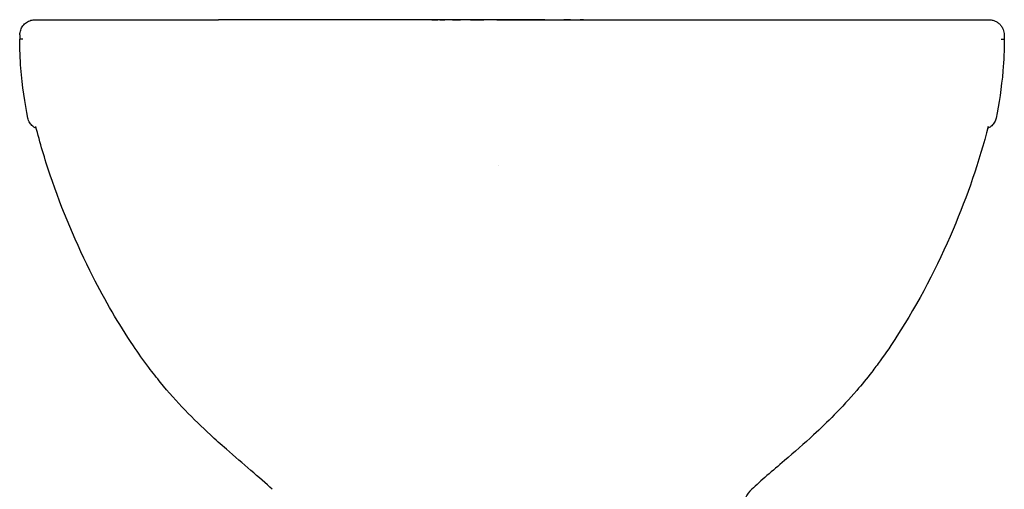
# Model space of a CAD drawing. Header units: millimetres. Extents: x -178 to 178, y -19 to 390.
# Tile 2 of 2: x -178 to 178, y 220 to 390. Entities that reach past the tile are written whole.
import ezdxf

# ---------------------------------------------------------------- set-up
doc = ezdxf.new("R2010")
doc.units = ezdxf.units.MM
doc.layers.add('GEB-KONTUR-A', color=5, linetype='CONTINUOUS')

msp = doc.modelspace()

# ---------------------------------------------------------------- linework, layer by layer
at = {"layer": 'GEB-KONTUR-A', "ltscale": 25}
for p, q in [((-177.7, 384.39), (-177.7, 382.89)), ((177.7, 384.39), (177.7, 382.89)), ((-5, 337.37), (-5, 337.37)), ((-86.56, 220.2), (-86.56, 220.2)), ((86.56, 220.2), (86.56, 220.2))]:
    msp.add_line(p, q, dxfattribs=at)
for points, knots in [([(-177.7, 384.39), (-177.7, 384.99), (-177.6, 385.59), (-177.22, 386.7), (-176.94, 387.23), (-176.24, 388.17), (-175.81, 388.58), (-174.85, 389.25), (-174.3, 389.5), (-173.47, 389.75), (-173.18, 389.81), (-172.76, 389.86), (-172.62, 389.88), (-172.44, 389.89), (-172.4, 389.89), (-172.36, 389.89), (-172.34, 389.89), (-172.31, 389.89), (-172.3, 389.89), (-172.28, 389.89), (-172.27, 389.89), (-172.25, 389.89), (-172.24, 389.89), (-172.22, 389.89), (-172.22, 389.89), (-172.21, 389.89), (-172.21, 389.89), (-172.2, 389.89), (-172.19, 389.89), (-172.17, 389.89), (-172.13, 389.89), (-171.9, 389.89), (-171.53, 389.89), (-168.64, 389.89), (-164.7, 389.89), (-152.88, 389.89), (-146.36, 389.89), (-130.95, 389.89), (-122.37, 389.89), (-110.47, 389.89), (-108.27, 389.89), (-106.02, 389.89)], [0, 0, 0, 0, 0.178291, 0.178291, 0.353432, 0.353432, 0.528686, 0.528686, 0.703936, 0.703936, 0.790677, 0.790677, 0.832446, 0.832446, 0.844512, 0.844512, 0.849982, 0.849982, 0.858935, 0.858935, 0.867769, 0.867769, 0.885195, 0.885195, 0.932924, 0.932924, 1.075991, 1.075991, 1.505158, 1.505158, 2.79267, 2.79267, 6.656661, 6.656661, 13.416082, 13.416082, 18.300378, 18.300378, 22.46489, 22.46489, 23.377773, 23.377773, 23.377773, 23.377773]), ([(0, 389.89), (-0.05, 389.89), (-0.09, 389.89), (-0.14, 389.89), (-0.23, 389.89), (-0.32, 389.89), (-0.41, 389.89), (-0.5, 389.89), (-0.59, 389.89), (-0.68, 389.89), (-0.74, 389.89), (-0.8, 389.89), (-0.87, 389.89), (-1.06, 389.89), (-1.25, 389.89), (-1.45, 389.89), (-1.5, 389.89), (-1.56, 389.89), (-1.61, 389.89), (-1.72, 389.89), (-1.82, 389.89), (-1.92, 389.89), (-2.03, 389.89), (-2.13, 389.89), (-2.24, 389.89), (-2.27, 389.89), (-2.31, 389.89), (-2.35, 389.89), (-2.46, 389.89), (-2.57, 389.89), (-2.68, 389.89), (-2.79, 389.89), (-2.9, 389.89), (-3.02, 389.89), (-3.04, 389.89), (-3.06, 389.89), (-3.08, 389.89), (-3.32, 389.89), (-3.56, 389.89), (-3.8, 389.89), (-4.05, 389.89), (-4.29, 389.89), (-4.54, 389.89), (-4.78, 389.89), (-5.02, 389.89), (-5.26, 389.89), (-5.4, 389.89), (-5.54, 389.89), (-5.69, 389.89), (-5.78, 389.89), (-5.87, 389.89), (-5.96, 389.89), (-6.07, 389.89), (-6.17, 389.89), (-6.27, 389.89), (-6.42, 389.89), (-6.57, 389.89), (-6.72, 389.89), (-6.88, 389.89), (-7.04, 389.89), (-7.2, 389.89), (-7.32, 389.89), (-7.45, 389.89), (-7.57, 389.89), (-7.89, 389.89), (-8.21, 389.89), (-8.53, 389.89), (-8.89, 389.89), (-9.25, 389.89), (-9.61, 389.89), (-10, 389.89), (-10.38, 389.89), (-10.77, 389.89), (-10.8, 389.89), (-10.82, 389.89), (-10.85, 389.89), (-11.27, 389.89), (-11.68, 389.89), (-12.1, 389.89), (-12.15, 389.89), (-12.21, 389.89), (-12.26, 389.89), (-12.71, 389.89), (-13.16, 389.89), (-13.61, 389.89), (-13.67, 389.89), (-13.73, 389.89), (-13.79, 389.89), (-14.28, 389.89), (-14.76, 389.89), (-15.24, 389.89), (-15.29, 389.89), (-15.34, 389.89), (-15.38, 389.89), (-15.9, 389.89), (-16.42, 389.89), (-16.94, 389.89), (-16.97, 389.89), (-17, 389.89), (-17.03, 389.89), (-17.59, 389.89), (-18.15, 389.89), (-18.71, 389.89), (-19.27, 389.89), (-19.83, 389.89), (-20.39, 389.89), (-20.7, 389.89), (-21.01, 389.89), (-21.31, 389.89), (-21.56, 389.89), (-21.81, 389.89), (-22.05, 389.89), (-22.6, 389.89), (-23.15, 389.89), (-23.7, 389.89), (-24.26, 389.89), (-24.81, 389.89), (-25.35, 389.89), (-25.9, 389.89), (-26.45, 389.89), (-27, 389.89), (-27.38, 389.89), (-27.76, 389.89), (-28.14, 389.89), (-28.3, 389.89), (-28.46, 389.89), (-28.62, 389.89), (-29.18, 389.89), (-29.73, 389.89), (-30.28, 389.89), (-30.88, 389.89), (-31.48, 389.89), (-32.08, 389.89), (-32.32, 389.89), (-32.56, 389.89), (-32.8, 389.89), (-33.23, 389.89), (-33.66, 389.89), (-34.09, 389.89), (-34.84, 389.89), (-35.59, 389.89), (-36.33, 389.89), (-37.17, 389.89), (-37.99, 389.89), (-38.81, 389.89), (-38.89, 389.89), (-38.96, 389.89), (-39.04, 389.89), (-39.89, 389.89), (-40.73, 389.89), (-41.57, 389.89), (-42.62, 389.89), (-43.66, 389.89), (-44.69, 389.89), (-45.25, 389.89), (-45.8, 389.89), (-46.36, 389.89), (-46.41, 389.89), (-46.45, 389.89), (-46.5, 389.89), (-47.07, 389.89), (-47.65, 389.89), (-48.22, 389.89), (-49.4, 389.89), (-50.58, 389.89), (-51.74, 389.89), (-51.81, 389.89), (-51.89, 389.89), (-51.97, 389.89), (-53.21, 389.89), (-54.43, 389.89), (-55.64, 389.89), (-56.55, 389.89), (-57.46, 389.89), (-58.35, 389.89), (-58.61, 389.89), (-58.88, 389.89), (-59.14, 389.89), (-60.34, 389.89), (-61.54, 389.89), (-62.71, 389.89), (-63.98, 389.89), (-65.23, 389.89), (-66.47, 389.89), (-67.62, 389.89), (-68.76, 389.89), (-69.89, 389.89), (-69.97, 389.89), (-70.06, 389.89), (-70.14, 389.89), (-71.33, 389.89), (-72.5, 389.89), (-73.65, 389.89), (-74.86, 389.89), (-76.04, 389.89), (-77.21, 389.89), (-78.53, 389.89), (-79.82, 389.89), (-81.09, 389.89), (-81.13, 389.89), (-81.16, 389.89), (-81.2, 389.89), (-82.64, 389.89), (-84.05, 389.89), (-85.43, 389.89), (-87.08, 389.89), (-88.68, 389.89), (-90.24, 389.89), (-90.9, 389.89), (-91.56, 389.89), (-92.21, 389.89), (-93.35, 389.89), (-94.47, 389.89), (-95.56, 389.89), (-97.59, 389.89), (-99.54, 389.89), (-101.42, 389.89), (-103.01, 389.89), (-104.54, 389.89), (-106.02, 389.89)], [0, 0, 0, 0, 0.0004081, 0.0004081, 0.0004081, 0.0012255, 0.0012255, 0.0012255, 0.0020368, 0.0020368, 0.0020368, 0.0025937, 0.0025937, 0.0025937, 0.0043378, 0.0043378, 0.0043378, 0.0048264, 0.0048264, 0.0048264, 0.0057645, 0.0057645, 0.0057645, 0.0067001, 0.0067001, 0.0067001, 0.0070405, 0.0070405, 0.0070405, 0.0080465, 0.0080465, 0.0080465, 0.0090508, 0.0090508, 0.0090508, 0.0092322, 0.0092322, 0.0092322, 0.0114296, 0.0114296, 0.0114296, 0.0136495, 0.0136495, 0.0136495, 0.0158329, 0.0158329, 0.0158329, 0.0171292, 0.0171292, 0.0171292, 0.0179737, 0.0179737, 0.0179737, 0.0189022, 0.0189022, 0.0189022, 0.0202677, 0.0202677, 0.0202677, 0.0217247, 0.0217247, 0.0217247, 0.0228713, 0.0228713, 0.0228713, 0.0257999, 0.0257999, 0.0257999, 0.0291207, 0.0291207, 0.0291207, 0.0326952, 0.0326952, 0.0326952, 0.0329407, 0.0329407, 0.0329407, 0.0368034, 0.0368034, 0.0368034, 0.0373134, 0.0373134, 0.0373134, 0.0414987, 0.0414987, 0.0414987, 0.0420726, 0.0420726, 0.0420726, 0.0466028, 0.0466028, 0.0466028, 0.0470438, 0.0470438, 0.0470438, 0.0519345, 0.0519345, 0.0519345, 0.052226, 0.052226, 0.052226, 0.0575537, 0.0575537, 0.0575537, 0.062897, 0.062897, 0.062897, 0.065845, 0.065845, 0.065845, 0.0682205, 0.0682205, 0.0682205, 0.0735499, 0.0735499, 0.0735499, 0.078917, 0.078917, 0.078917, 0.0842958, 0.0842958, 0.0842958, 0.0880693, 0.0880693, 0.0880693, 0.0896509, 0.0896509, 0.0896509, 0.0951532, 0.0951532, 0.0951532, 0.1011773, 0.1011773, 0.1011773, 0.1036105, 0.1036105, 0.1036105, 0.1079894, 0.1079894, 0.1079894, 0.1156497, 0.1156497, 0.1156497, 0.124217, 0.124217, 0.124217, 0.125, 0.125, 0.125, 0.1338958, 0.1338958, 0.1338958, 0.1450291, 0.1450291, 0.1450291, 0.1510617, 0.1510617, 0.1510617, 0.1515805, 0.1515805, 0.1515805, 0.1578572, 0.1578572, 0.1578572, 0.1709587, 0.1709587, 0.1709587, 0.1718485, 0.1718485, 0.1718485, 0.18584, 0.18584, 0.18584, 0.1964251, 0.1964251, 0.1964251, 0.199531, 0.199531, 0.199531, 0.2138742, 0.2138742, 0.2138742, 0.2293589, 0.2293589, 0.2293589, 0.2438883, 0.2438883, 0.2438883, 0.2449801, 0.2449801, 0.2449801, 0.2603189, 0.2603189, 0.2603189, 0.276358, 0.276358, 0.276358, 0.2944876, 0.2944876, 0.2944876, 0.294991, 0.294991, 0.294991, 0.3155524, 0.3155524, 0.3155524, 0.3400658, 0.3400658, 0.3400658, 0.3504721, 0.3504721, 0.3504721, 0.368823, 0.368823, 0.368823, 0.4028257, 0.4028257, 0.4028257, 0.4316269, 0.4316269, 0.4316269, 0.4316269]), ([(-28.96, 389.89), (-28.93, 389.89), (-28.89, 389.89), (-28.41, 389.89), (-28, 389.89), (-27.28, 389.89), (-27.02, 389.89), (-26.76, 389.89)], [0.925537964, 0.925537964, 0.925537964, 0.925537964, 0.925781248, 0.925781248, 0.929687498, 0.929687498, 0.931934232, 0.931934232, 0.931934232, 0.931934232]), ([(-26.03, 389.89), (-25.63, 389.89), (-25.25, 389.89), (-24.7, 389.89), (-24.51, 389.89), (-24.33, 389.89), (-24.26, 389.89), (-24.25, 389.89), (-24.24, 389.89), (-24.24, 389.89), (-24.24, 389.89)], [0.934027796, 0.934027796, 0.934027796, 0.934027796, 0.937499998, 0.937499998, 0.938476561, 0.938964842, 0.938964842, 0.939034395, 0.939034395, 0.939042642, 0.939042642, 0.939042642, 0.939042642]), ([(-21.53, 389.89), (-21.52, 389.89), (-21.52, 389.89), (-20.15, 389.89), (-19.19, 389.89), (-18.62, 389.89)], [0.945622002, 0.945622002, 0.945622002, 0.945622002, 0.945659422, 0.945659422, 0.952022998, 0.952022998, 0.952022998, 0.952022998]), ([(-15.02, 389.89), (-14.56, 389.89), (-14.07, 389.89), (-13.25, 389.89), (-12.92, 389.89), (-12.59, 389.89), (-12.41, 389.89), (-12.24, 389.89), (-11.9, 389.89), (-11.68, 389.89), (-11.09, 389.89), (-10.63, 389.89), (-10.18, 389.89)], [0.96172685, 0.96172685, 0.96172685, 0.96172685, 0.96484375, 0.96484375, 0.96677608, 0.96679687, 0.96679687, 0.96777344, 0.96777344, 0.96875, 0.96875, 0.97223897, 0.97223897, 0.97223897, 0.97223897]), ([(-5.48, 389.89), (-5.45, 389.89), (-5.43, 389.89), (-5.12, 389.89), (-4.84, 389.89), (-3.77, 389.89), (-2.97, 389.89), (-1.45, 389.89), (-0.73, 389.89), (0, 389.89)], [0.98415186, 0.98415186, 0.98415186, 0.98415186, 0.984375, 0.984375, 0.98693344, 0.98693344, 0.99393499, 0.99393499, 1, 1, 1, 1]), ([(0, 389.89), (0.05, 389.89), (0.09, 389.89), (0.37, 389.89), (0.61, 389.89), (0.94, 389.89), (1.01, 389.89), (1.22, 389.89), (1.35, 389.89), (1.52, 389.89), (1.57, 389.89), (1.74, 389.89), (1.86, 389.89), (2.06, 389.89), (2.12, 389.89), (2.24, 389.89), (2.3, 389.89), (2.48, 389.89), (2.6, 389.89), (2.84, 389.89), (2.95, 389.89), (3.14, 389.89), (3.2, 389.89), (3.41, 389.89), (3.54, 389.89), (3.72, 389.89), (3.76, 389.89), (3.93, 389.89), (4.06, 389.89), (4.25, 389.89), (4.31, 389.89), (4.42, 389.89), (4.48, 389.89), (4.66, 389.89), (4.77, 389.89), (4.99, 389.89), (5.1, 389.89), (5.23, 389.89), (5.24, 389.89), (5.3, 389.89), (5.34, 389.89), (5.57, 389.89), (5.77, 389.89), (6.14, 389.89), (6.32, 389.89), (6.58, 389.89), (6.65, 389.89), (6.98, 389.89), (7.27, 389.89), (7.87, 389.89), (8.19, 389.89), (8.77, 389.89), (9.02, 389.89), (9.38, 389.89), (9.49, 389.89), (9.78, 389.89), (9.96, 389.89), (10.33, 389.89), (10.52, 389.89), (10.75, 389.89), (10.8, 389.89), (10.94, 389.89), (11.02, 389.89), (11.31, 389.89), (11.52, 389.89), (11.91, 389.89), (12.08, 389.89), (12.48, 389.89), (12.7, 389.89), (13.04, 389.89), (13.17, 389.89), (13.46, 389.89), (13.63, 389.89), (14.15, 389.89), (14.51, 389.89), (15.04, 389.89), (15.21, 389.89), (15.74, 389.89), (16.1, 389.89), (16.65, 389.89), (16.84, 389.89), (17.39, 389.89), (17.76, 389.89), (18.28, 389.89), (18.42, 389.89), (18.61, 389.89), (18.66, 389.89), (18.85, 389.89), (18.99, 389.89), (19.2, 389.89), (19.27, 389.89), (19.69, 389.89), (20.04, 389.89), (20.47, 389.89), (20.55, 389.89), (20.77, 389.89), (20.9, 389.89), (21.17, 389.89), (21.3, 389.89), (21.56, 389.89), (21.7, 389.89), (21.91, 389.89), (21.98, 389.89), (22.39, 389.89), (22.74, 389.89), (23.22, 389.89), (23.35, 389.89), (23.55, 389.89), (23.63, 389.89), (23.82, 389.89), (23.94, 389.89), (24.12, 389.89), (24.18, 389.89), (24.61, 389.89), (24.98, 389.89), (25.38, 389.89), (25.42, 389.89), (25.95, 389.89), (26.47, 389.89), (27.32, 389.89), (27.65, 389.89), (28.13, 389.89), (28.28, 389.89), (28.49, 389.89), (28.56, 389.89), (28.77, 389.89), (28.91, 389.89), (29.11, 389.89), (29.17, 389.89), (29.57, 389.89), (29.92, 389.89), (30.35, 389.89), (30.43, 389.89), (31.02, 389.89), (31.54, 389.89), (32.45, 389.89), (32.83, 389.89), (33.31, 389.89), (33.41, 389.89), (33.63, 389.89), (33.74, 389.89), (33.9, 389.89), (33.96, 389.89), (34.04, 389.89), (34.07, 389.89), (34.33, 389.89), (34.58, 389.89), (35.32, 389.89), (35.82, 389.89), (36.39, 389.89), (36.44, 389.89), (36.65, 389.89), (36.83, 389.89), (37.19, 389.89), (37.37, 389.89), (37.74, 389.89), (37.92, 389.89), (38.19, 389.89), (38.27, 389.89), (38.5, 389.89), (38.66, 389.89), (39.3, 389.89), (39.79, 389.89), (40.42, 389.89), (40.55, 389.89), (40.81, 389.89), (40.94, 389.89), (41.18, 389.89), (41.29, 389.89), (41.45, 389.89), (41.51, 389.89), (41.88, 389.89), (42.19, 389.89), (43.22, 389.89), (43.95, 389.89), (44.74, 389.89), (44.78, 389.89), (44.97, 389.89), (45.12, 389.89), (45.43, 389.89), (45.58, 389.89), (45.86, 389.89), (45.99, 389.89), (46.54, 389.89), (46.98, 389.89), (47.69, 389.89), (47.95, 389.89), (48.5, 389.89), (48.79, 389.89), (49.37, 389.89), (49.66, 389.89), (50.03, 389.89), (50.11, 389.89), (50.28, 389.89), (50.37, 389.89), (50.54, 389.89), (50.62, 389.89), (50.74, 389.89), (50.77, 389.89), (51.01, 389.89), (51.22, 389.89), (51.61, 389.89), (51.79, 389.89), (52.21, 389.89), (52.46, 389.89), (53.52, 389.89), (54.35, 389.89), (55.24, 389.89), (55.28, 389.89), (55.43, 389.89), (55.54, 389.89), (56.48, 389.89), (57.35, 389.89), (58.53, 389.89), (58.83, 389.89), (59.72, 389.89), (60.31, 389.89), (61.07, 389.89), (61.21, 389.89), (61.51, 389.89), (61.66, 389.89), (61.96, 389.89), (62.11, 389.89), (62.41, 389.89), (62.56, 389.89), (63.02, 389.89), (63.32, 389.89), (63.9, 389.89), (64.16, 389.89), (64.68, 389.89), (64.95, 389.89), (65.48, 389.89), (65.74, 389.89), (66.15, 389.89), (66.28, 389.89), (66.43, 389.89), (66.45, 389.89), (66.75, 389.89), (67.03, 389.89), (67.6, 389.89), (67.88, 389.89), (68.43, 389.89), (68.71, 389.89), (69.27, 389.89), (69.54, 389.89), (69.93, 389.89), (70.04, 389.89), (70.42, 389.89), (70.69, 389.89), (71.25, 389.89), (71.53, 389.89), (71.97, 389.89), (72.11, 389.89), (72.4, 389.89), (72.54, 389.89), (72.82, 389.89), (72.96, 389.89), (73.28, 389.89), (73.47, 389.89), (73.9, 389.89), (74.15, 389.89), (75.28, 389.89), (76.17, 389.89), (77.12, 389.89), (77.16, 389.89), (77.45, 389.89), (77.7, 389.89), (78.2, 389.89), (78.46, 389.89), (78.97, 389.89), (79.22, 389.89), (79.65, 389.89), (79.81, 389.89), (80.35, 389.89), (80.72, 389.89), (81.44, 389.89), (81.79, 389.89), (82.14, 389.89)], [0, 0, 0, 0, 0.0020879, 0.0020879, 0.0126386, 0.0126386, 0.015625, 0.015625, 0.0211685, 0.0211685, 0.0230855, 0.0230855, 0.0286016, 0.0286016, 0.03125, 0.03125, 0.033447, 0.033447, 0.0388381, 0.0388381, 0.0441338, 0.0441338, 0.046875, 0.046875, 0.0526207, 0.0526207, 0.054524, 0.054524, 0.0602514, 0.0602514, 0.0625, 0.0625, 0.065028, 0.065028, 0.0702769, 0.0702769, 0.0755744, 0.0755744, 0.0762227, 0.0762227, 0.078125, 0.078125, 0.0863418, 0.0863418, 0.09375, 0.09375, 0.096537, 0.096537, 0.1069163, 0.1069163, 0.1173988, 0.1173988, 0.125, 0.125, 0.1281564, 0.1281564, 0.1328303, 0.1328303, 0.137318, 0.137318, 0.1385178, 0.1385178, 0.140625, 0.140625, 0.1454356, 0.1454356, 0.1491868, 0.1491868, 0.1537053, 0.1537053, 0.15625, 0.15625, 0.1596236, 0.1596236, 0.1668395, 0.1668395, 0.1702048, 0.1702048, 0.1772026, 0.1772026, 0.1807564, 0.1807564, 0.1875, 0.1875, 0.190166, 0.190166, 0.19119, 0.19119, 0.193887, 0.193887, 0.1953125, 0.1953125, 0.2017104, 0.2017104, 0.203125, 0.203125, 0.2056955, 0.2056955, 0.2083165, 0.2083165, 0.2109375, 0.2109375, 0.2123177, 0.2123177, 0.21875, 0.21875, 0.2212039, 0.2212039, 0.2228103, 0.2228103, 0.2253203, 0.2253203, 0.2265625, 0.2265625, 0.2337902, 0.2337902, 0.234375, 0.234375, 0.2440838, 0.2440838, 0.25, 0.25, 0.2527752, 0.2527752, 0.2540246, 0.2540246, 0.2568202, 0.2568202, 0.2578125, 0.2578125, 0.2642464, 0.2642464, 0.265625, 0.265625, 0.2748015, 0.2748015, 0.28125, 0.28125, 0.2828384, 0.2828384, 0.2843575, 0.2843575, 0.2851562, 0.2851562, 0.2855554, 0.2855554, 0.2890625, 0.2890625, 0.2961721, 0.2961721, 0.296875, 0.296875, 0.2991892, 0.2991892, 0.3014419, 0.3014419, 0.3036685, 0.3036685, 0.3046875, 0.3046875, 0.3065618, 0.3065618, 0.3125, 0.3125, 0.3139363, 0.3139363, 0.3153237, 0.3153237, 0.3164062, 0.3164062, 0.317039, 0.317039, 0.3203125, 0.3203125, 0.3276673, 0.3276673, 0.328125, 0.328125, 0.329539, 0.329539, 0.3309145, 0.3309145, 0.3320312, 0.3320312, 0.3359375, 0.3359375, 0.3382078, 0.3382078, 0.3406525, 0.3406525, 0.3430888, 0.3430888, 0.34375, 0.34375, 0.3445527, 0.3445527, 0.3453855, 0.3453855, 0.3457031, 0.3457031, 0.3476562, 0.3476562, 0.3493253, 0.3493253, 0.3515625, 0.3515625, 0.3589632, 0.3589632, 0.359375, 0.359375, 0.3602661, 0.3602661, 0.3676223, 0.3676223, 0.370159, 0.370159, 0.375, 0.375, 0.3762473, 0.3762473, 0.3775768, 0.3775768, 0.3789062, 0.3789062, 0.380195, 0.380195, 0.3828125, 0.3828125, 0.3850598, 0.3850598, 0.3873084, 0.3873084, 0.3895354, 0.3895354, 0.390625, 0.390625, 0.3907558, 0.3907558, 0.3930893, 0.3930893, 0.3955011, 0.3955011, 0.3979479, 0.3979479, 0.4004241, 0.4004241, 0.4013807, 0.4013807, 0.4038239, 0.4038239, 0.40625, 0.40625, 0.4075206, 0.4075206, 0.4088384, 0.4088384, 0.4101562, 0.4101562, 0.4118097, 0.4118097, 0.4140625, 0.4140625, 0.421875, 0.421875, 0.4222474, 0.4222474, 0.4243156, 0.4243156, 0.4263501, 0.4263501, 0.4283639, 0.4283639, 0.4296875, 0.4296875, 0.4326111, 0.4326111, 0.4353173, 0.4353173, 0.4353173, 0.4353173]), ([(11.84, 389.89), (11.74, 389.89), (11.65, 389.89), (7.19, 389.89), (3.39, 389.89), (0, 389.89)], [0.96805694, 0.96805694, 0.96805694, 0.96805694, 0.96875, 0.96875, 1, 1, 1, 1]), ([(21.07, 389.89), (21, 389.89), (20.94, 389.89), (20.59, 389.89), (20.31, 389.89), (19.59, 389.89), (19.16, 389.89), (18.72, 389.89)], [0.946841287, 0.946841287, 0.946841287, 0.946841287, 0.947265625, 0.947265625, 0.94921875, 0.94921875, 0.952277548, 0.952277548, 0.952277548, 0.952277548]), ([(25.77, 389.89), (25.45, 389.89), (25.13, 389.89), (24.75, 389.89), (24.68, 389.89), (24.6, 389.89)], [0.934754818, 0.934754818, 0.934754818, 0.934754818, 0.9375, 0.9375, 0.938074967, 0.938074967, 0.938074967, 0.938074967]), ([(86.9, 389.89), (87.02, 389.89), (87.15, 389.89), (87.56, 389.89), (87.86, 389.89), (88.46, 389.89), (88.75, 389.89), (89.34, 389.89), (89.63, 389.89), (90.03, 389.89), (90.14, 389.89), (90.54, 389.89), (90.85, 389.89), (91.46, 389.89), (91.76, 389.89), (92.37, 389.89), (92.68, 389.89), (93.27, 389.89), (93.55, 389.89), (94.41, 389.89), (94.99, 389.89), (96.38, 389.89), (97.19, 389.89), (98.32, 389.89), (98.64, 389.89), (99.09, 389.89), (99.21, 389.89), (99.34, 389.89)], [0.44649482, 0.44649482, 0.44649482, 0.44649482, 0.44732421, 0.44732421, 0.44931805, 0.44931805, 0.45126797, 0.45126797, 0.453125, 0.453125, 0.45377366, 0.45377366, 0.45565751, 0.45565751, 0.45751841, 0.45751841, 0.45933279, 0.45933279, 0.4609375, 0.4609375, 0.46417252, 0.46417252, 0.46875, 0.46875, 0.47050458, 0.47050458, 0.47117892, 0.47117892, 0.47117892, 0.47117892]), ([(122.01, 389.89), (122.59, 389.89), (123.16, 389.89), (123.72, 389.89), (123.73, 389.89), (123.73, 389.89)], [0.512167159, 0.512167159, 0.512167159, 0.512167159, 0.515625, 0.515625, 0.515645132, 0.515645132, 0.515645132, 0.515645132]), ([(131.54, 389.89), (131.68, 389.89), (131.83, 389.89), (132.13, 389.89), (132.28, 389.89), (132.55, 389.89), (132.66, 389.89), (133.16, 389.89), (133.55, 389.89), (134.12, 389.89), (134.31, 389.89), (134.77, 389.89), (135.05, 389.89), (135.46, 389.89), (135.58, 389.89), (135.71, 389.89)], [0.532380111, 0.532380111, 0.532380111, 0.532380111, 0.533351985, 0.533351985, 0.534415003, 0.534415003, 0.53515625, 0.53515625, 0.537810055, 0.537810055, 0.5390625, 0.5390625, 0.541015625, 0.541015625, 0.541871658, 0.541871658, 0.541871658, 0.541871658]), ([(147.9, 389.89), (148.09, 389.89), (148.28, 389.89), (148.91, 389.89), (149.35, 389.89), (150.02, 389.89), (150.25, 389.89), (150.62, 389.89), (150.75, 389.89), (150.92, 389.89), (150.95, 389.89), (150.99, 389.89)], [0.571349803, 0.571349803, 0.571349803, 0.571349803, 0.572810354, 0.572810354, 0.576269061, 0.576269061, 0.578125, 0.578125, 0.579182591, 0.579182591, 0.579505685, 0.579505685, 0.579505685, 0.579505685]), ([(153.25, 389.89), (153.28, 389.89), (153.31, 389.89), (153.46, 389.89), (153.59, 389.89), (153.83, 389.89), (153.96, 389.89), (154.21, 389.89), (154.33, 389.89), (154.56, 389.89), (154.66, 389.89), (154.8, 389.89), (154.84, 389.89), (155.22, 389.89), (155.55, 389.89), (155.91, 389.89), (155.95, 389.89), (156, 389.89)], [0.585710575, 0.585710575, 0.585710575, 0.585710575, 0.5859375, 0.5859375, 0.586944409, 0.586944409, 0.587950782, 0.587950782, 0.588970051, 0.588970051, 0.58984375, 0.58984375, 0.590198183, 0.590198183, 0.593178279, 0.593178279, 0.593598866, 0.593598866, 0.593598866, 0.593598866]), ([(161.98, 389.89), (162.05, 389.89), (162.12, 389.89), (162.27, 389.89), (162.35, 389.89), (162.49, 389.89), (162.55, 389.89), (162.67, 389.89), (162.74, 389.89), (162.88, 389.89), (162.95, 389.89), (163.08, 389.89), (163.15, 389.89), (163.27, 389.89), (163.32, 389.89), (163.43, 389.89), (163.49, 389.89), (163.64, 389.89), (163.74, 389.89), (163.91, 389.89), (163.97, 389.89), (164.04, 389.89)], [0.61449209, 0.61449209, 0.61449209, 0.61449209, 0.61534019, 0.61534019, 0.6163997, 0.6163997, 0.6171875, 0.6171875, 0.61816406, 0.61816406, 0.61912061, 0.61912061, 0.62013599, 0.62013599, 0.62109375, 0.62109375, 0.62206804, 0.62206804, 0.6236992, 0.6236992, 0.62463752, 0.62463752, 0.62463752, 0.62463752]), ([(165.94, 389.89), (165.99, 389.89), (166.04, 389.89), (166.16, 389.89), (166.24, 389.89), (166.34, 389.89), (166.38, 389.89), (166.44, 389.89), (166.47, 389.89), (166.52, 389.89), (166.54, 389.89), (166.58, 389.89), (166.6, 389.89), (166.63, 389.89), (166.66, 389.89), (166.72, 389.89), (166.76, 389.89), (166.8, 389.89)], [0.636900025, 0.636900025, 0.636900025, 0.636900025, 0.637986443, 0.637986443, 0.639778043, 0.639778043, 0.640625, 0.640625, 0.641369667, 0.641369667, 0.642138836, 0.642138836, 0.642578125, 0.642578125, 0.643193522, 0.643193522, 0.644340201, 0.644340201, 0.644340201, 0.644340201]), ([(166.8, 389.89), (169.57, 389.89), (170.99, 389.89), (171.86, 389.89), (171.99, 389.89), (172.12, 389.89), (172.15, 389.89), (172.18, 389.89), (172.19, 389.89), (172.2, 389.89), (172.2, 389.89), (172.21, 389.89), (172.19, 389.89), (172.24, 389.89), (172.24, 389.89), (172.29, 389.89), (172.3, 389.89), (172.33, 389.89), (172.35, 389.89), (172.39, 389.89), (172.41, 389.89), (172.53, 389.88), (172.64, 389.88), (173.15, 389.82), (173.56, 389.74), (174.33, 389.48), (174.71, 389.3), (175.41, 388.88), (175.73, 388.62), (176.32, 388.05), (176.58, 387.73), (177.03, 387.05), (177.22, 386.68), (177.58, 385.69), (177.7, 385.04), (177.7, 384.39)], [0, 0, 0, 0, 4.890773, 4.890773, 6.850866, 6.850866, 7.824547, 7.824547, 8.309432, 8.309432, 8.551194, 8.551194, 8.732527, 8.732527, 8.766645, 8.766645, 8.774318, 8.774318, 8.782068, 8.782068, 8.789772, 8.789772, 8.820819, 8.820819, 8.94368, 8.94368, 9.066397, 9.066397, 9.189113, 9.189113, 9.311829, 9.311829, 9.434545, 9.434545, 9.627635, 9.627635, 9.627635, 9.627635]), ([(-174.82, 354.34), (-175.86, 359.67), (-176.86, 365.91), (-177.63, 375.77), (-177.77, 379.22), (-177.69, 382.89)], [0, 0, 0, 0, 2.360765, 2.360765, 3.634289, 3.634289, 3.634289, 3.634289]), ([(-176.62, 382.89), (-176.73, 382.89), (-176.83, 382.89), (-177.03, 382.89), (-177.12, 382.89), (-177.28, 382.89), (-177.35, 382.89), (-177.44, 382.89), (-177.47, 382.89), (-177.51, 382.89), (-177.52, 382.89), (-177.54, 382.89), (-177.55, 382.89), (-177.56, 382.89), (-177.56, 382.89), (-177.61, 382.89), (-177.64, 382.89), (-177.68, 382.89), (-177.69, 382.89), (-177.7, 382.89), (-177.7, 382.89), (-177.7, 382.89)], [0, 0, 0, 0, 0.0154606, 0.0154606, 0.0340858, 0.0340858, 0.0543146, 0.0543146, 0.067578, 0.067578, 0.0725432, 0.0725432, 0.0763901, 0.0763901, 0.0788583, 0.0788583, 0.103097, 0.103097, 0.1274472, 0.1274472, 0.134037, 0.134037, 0.134037, 0.134037]), ([(177.69, 382.89), (177.78, 378.91), (177.61, 375.18), (176.77, 365.35), (175.81, 359.43), (174.82, 354.34)], [0, 0, 0, 0, 1.380081, 1.380081, 3.634602, 3.634602, 3.634602, 3.634602]), ([(176.62, 382.89), (176.73, 382.89), (176.83, 382.89), (177.22, 382.89), (177.39, 382.89), (177.52, 382.89), (177.54, 382.89), (177.65, 382.89), (177.69, 382.89), (177.69, 382.89)], [0, 0, 0, 0, 0.01465, 0.01465, 0.0641158, 0.0641158, 0.0729339, 0.0729339, 0.1278078, 0.1278078, 0.1278078, 0.1278078]), ([(-171.76, 350.65), (-171.92, 350.71), (-172.08, 350.78), (-172.52, 351.01), (-172.79, 351.19), (-173.47, 351.74), (-173.84, 352.16), (-174.47, 353.14), (-174.7, 353.73), (-174.82, 354.34)], [29.4955598, 29.4955598, 29.4955598, 29.4955598, 29.5468063, 29.5468063, 29.6449502, 29.6449502, 29.8082426, 29.8082426, 29.9932645, 29.9932645, 29.9932645, 29.9932645]), ([(174.82, 354.34), (174.72, 353.81), (174.52, 353.29), (173.99, 352.36), (173.65, 351.93), (172.86, 351.22), (172.4, 350.93), (171.87, 350.69), (171.81, 350.67), (171.76, 350.65)], [0, 0, 0, 0, 0.1620939, 0.1620939, 0.3213126, 0.3213126, 0.4806338, 0.4806338, 0.4976868, 0.4976868, 0.4976868, 0.4976868]), ([(-108.93, 239.89), (-115.01, 245.48), (-121.19, 251.82), (-128.31, 260.5), (-129.75, 262.34), (-133.08, 266.77), (-134.94, 269.41), (-142.13, 280.1), (-146.95, 288.48), (-157.33, 308.88), (-162.53, 321.16), (-168.72, 339.54), (-170.46, 345.41), (-171.94, 351.35)], [0, 0, 0, 0, 2.737515, 2.737515, 3.433708, 3.433708, 4.399693, 4.399693, 7.302692, 7.302692, 11.298152, 11.298152, 13.13546, 13.13546, 13.13546, 13.13546]), ([(171.94, 351.35), (168.77, 338.61), (164.41, 326.15), (153.57, 300.73), (146.87, 287.74), (137.05, 272.49), (135.04, 269.53), (131.95, 265.27), (130.94, 263.91), (128.13, 260.27), (126.32, 258.05), (121.85, 252.83), (119.13, 249.89), (113.91, 244.58), (111.41, 242.17), (108.93, 239.89)], [0, 0, 0, 0, 3.9438, 3.9438, 8.322852, 8.322852, 9.395038, 9.395038, 9.903521, 9.903521, 10.774756, 10.774756, 12.021723, 12.021723, 13.139603, 13.139603, 13.139603, 13.139603]), ([(-86.56, 220.2), (-91.09, 224.44), (-97.1, 229.41), (-105.09, 236.41), (-107.04, 238.15), (-108.93, 239.89)], [0, 0, 0, 0, 2.621978, 2.621978, 3.474216, 3.474216, 3.474216, 3.474216]), ([(108.93, 239.89), (105.51, 236.74), (101.88, 233.58), (94, 226.81), (89.91, 223.34), (86.56, 220.2)], [0.000005, 0.000005, 0.000005, 0.000005, 1.543174, 1.543174, 3.483682, 3.483682, 3.483682, 3.483682]), ([(86.56, 220.2), (85.55, 219.26), (84.91, 218.29), (84.2, 216.76), (84, 216.17), (83.74, 215.16), (83.71, 214.84), (83.68, 214.53), (83.67, 214.47), (83.67, 214.47)], [0, 0, 0, 0, 0.643965, 0.643965, 1.010182, 1.010182, 1.528594, 1.528594, 1.966047, 1.966047, 1.966047, 1.966047])]:
    msp.add_open_spline(points, degree=3, knots=knots, dxfattribs=at)
for points in [[(-28.96, 389.89), (-28.23, 389.89), (-27.49, 389.89), (-26.76, 389.89)], [(-26.03, 389.89), (-25.43, 389.89), (-24.84, 389.89), (-24.24, 389.89)], [(-21.53, 389.89), (-20.56, 389.89), (-19.59, 389.89), (-18.62, 389.89)], [(-15.02, 389.89), (-13.41, 389.89), (-11.8, 389.89), (-10.18, 389.89)], [(-5.48, 389.89), (-3.66, 389.89), (-1.83, 389.89), (0, 389.89)], [(0, 389.89), (3.95, 389.89), (7.9, 389.89), (11.84, 389.89)], [(18.72, 389.89), (19.51, 389.89), (20.29, 389.89), (21.07, 389.89)], [(24.6, 389.89), (24.99, 389.89), (25.38, 389.89), (25.77, 389.89)], [(82.14, 389.89), (83.74, 389.89), (85.33, 389.89), (86.9, 389.89)], [(99.34, 389.89), (107.55, 389.89), (115.18, 389.89), (122.01, 389.89)], [(123.73, 389.89), (126.47, 389.89), (129.07, 389.89), (131.54, 389.89)], [(135.71, 389.89), (140.27, 389.89), (144.33, 389.89), (147.9, 389.89)], [(150.99, 389.89), (151.77, 389.89), (152.53, 389.89), (153.25, 389.89)], [(156, 389.89), (158.26, 389.89), (160.25, 389.89), (161.98, 389.89)], [(164.04, 389.89), (164.72, 389.89), (165.36, 389.89), (165.94, 389.89)], [(-177.7, 384.39), (-177.7, 384.39), (-177.7, 384.39), (-177.7, 384.39)], [(-108.93, 239.89), (-108.93, 239.89), (-108.93, 239.89), (-108.93, 239.89)]]:
    msp.add_open_spline(points, degree=3, dxfattribs=at)

doc.saveas('drawing.dxf')
